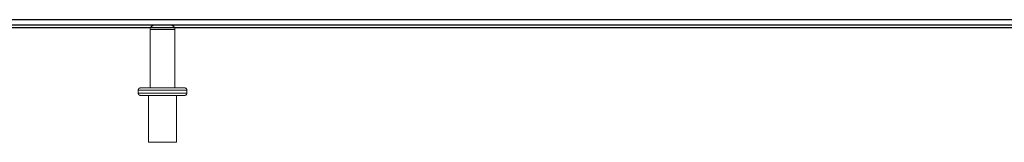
# Model space of a CAD drawing. Header units: inches. Extents: x 0.2 to 10.7, y 0.2 to 7.9.
# Tile 71 of 104: x 2.968 to 4.064, y 7.757 to 7.893. Entities that reach past the tile are written whole.
import ezdxf

# ---------------------------------------------------------------- set-up
doc = ezdxf.new("R2010")
doc.units = ezdxf.units.IN
doc.header["$MEASUREMENT"] = 0
doc.linetypes.add('HIDDEN', pattern=[0.075, 0.05, -0.025])

msp = doc.modelspace()

# ---------------------------------------------------------------- linework, layer by layer
at = {"color": 7, "linetype": 'Continuous', "lineweight": 25}
for p, q in [((4.5897978, 7.8932308), (2.9381312, 7.8932308)), ((2.9351312, 7.8846951), (4.5897978, 7.8846951)), ((4.5897978, 7.8872308), (2.9381312, 7.8872308))]:
    msp.add_line(p, q, dxfattribs=at)
at = {"color": 7, "linetype": 'HIDDEN', "lineweight": 18}
for p, q in [((3.1132145, 7.8822308), (3.1132145, 7.8174808)), ((3.1408812, 7.8822308), (3.113369, 7.8822308)), ((3.1408812, 7.8822308), (3.113369, 7.8822308)), ((3.1408812, 7.8174808), (3.1408812, 7.8822308)), ((3.1024645, 7.8174808), (3.1516312, 7.8174808)), ((3.1541312, 7.8149808), (3.0999645, 7.8149808)), ((3.1541312, 7.8149808), (3.0999645, 7.8149808)), ((3.0999645, 7.8149808), (3.0999645, 7.8116475)), ((3.1541312, 7.8116475), (3.0999645, 7.8116475)), ((3.1541312, 7.8116475), (3.0999645, 7.8116475)), ((3.1024645, 7.8091475), (3.1516312, 7.8091475)), ((3.1114228, 7.8091475), (3.1114228, 7.7570642)), ((3.1426728, 7.7570642), (3.1426728, 7.8091475)), ((3.1541312, 7.8116475), (3.1541312, 7.8149808)), ((3.1114228, 7.7570642), (3.1426728, 7.7570642))]:
    msp.add_line(p, q, dxfattribs=at)
for centre, radius, start, end in [((3.1182145, 7.8822308), 0.005, 90, 180), ((3.1358812, 7.8822308), 0.005, 0, 90), ((3.1024645, 7.8149808), 0.0025, 90, 180), ((3.1516312, 7.8149808), 0.0025, 0, 90), ((3.1024645, 7.8116475), 0.0025, 180, 270), ((3.1516312, 7.8116475), 0.0025, 270, 0)]:
    msp.add_arc(centre, radius, start, end, dxfattribs=at)

doc.saveas('drawing.dxf')
